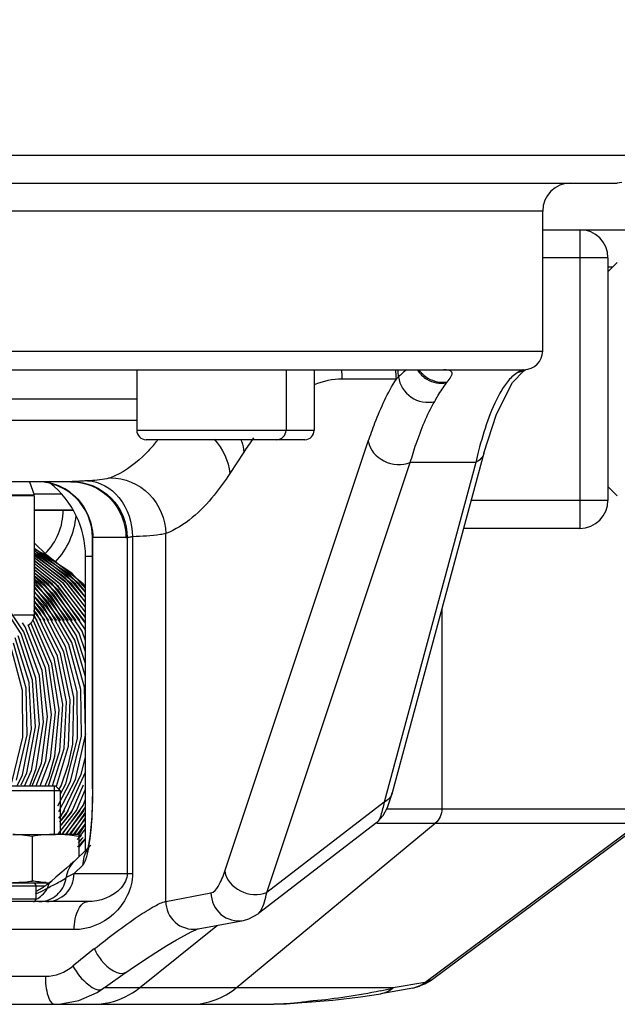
# Model space of a CAD drawing. Header units: millimetres. Extents: x 0 to 5945, y 0 to 4205.
# Tile 40 of 76: x 3260 to 3324, y 689 to 795. Entities that reach past the tile are written whole.
import ezdxf

# ---------------------------------------------------------------- set-up
doc = ezdxf.new("R2010")
doc.units = ezdxf.units.MM
doc.header["$LTSCALE"] = 326.975
doc.layers.get('0').update_dxf_attribs({"linetype": 'CONTINUOUS'})
for name, color, linetype in [('204101000019_DXF_DIMENSION', 7, 'CONTINUOUS'), ('204101000019DXF_CONTINUOUS_LINE', 7, 'CONTINUOUS'), ('304102000088DXF_CONTINUOUS_LINE', 7, 'CONTINUOUS'), ('304103000015DXF_CONTINUOUS_LINE', 7, 'CONTINUOUS'), ('304107000023DXF_CONTINUOUS_LINE', 7, 'CONTINUOUS'), ('304109000016DXF_CONTINUOUS_LINE', 7, 'CONTINUOUS'), ('304199000010DXF_CONTINUOUS_LINE', 7, 'CONTINUOUS'), ('501023000023DXF_CONTINUOUS_LINE', 7, 'CONTINUOUS'), ('501023000054DXF_CONTINUOUS_LINE', 7, 'CONTINUOUS'), ('501023000101DXF_CONTINUOUS_LINE', 7, 'CONTINUOUS'), ('503021000002DXF_CONTINUOUS_LINE', 7, 'CONTINUOUS'), ('604006000003DXF_CONTINUOUS_LINE', 7, 'CONTINUOUS')]:
    doc.layers.add(name, color=color, linetype=linetype)
doc.styles.get("Standard").update_dxf_attribs({"font": 'txt', "width": 0.7})
doc.dimstyles.new('DIMSTYLE_3', dxfattribs={"dimtxt": 17.5, "dimasz": 15, "dimexe": 1.5, "dimexo": 0, "dimgap": 1.75, "dimtad": 0, "dimtih": 1, "dimtoh": 1, "dimdec": 1, "dimdsep": 46, "dimtxsty": 'Standard', "dimblk": '_FILLED', "dimblk1": '_FILLED', "dimblk2": '_FILLED', "dimcen": 0.09, "dimclrt": 5, "dimazin": 2, "dimtp": 0.5, "dimtm": 0.5, "dimtfac": 1, "dimtdec": 4, "dimtofl": 0, "dimtmove": 0, "dimatfit": 3, "dimldrblk": '_FILLED', "dimfxl": 1, "dimtolj": 1, "dimarcsym": 0})

# ---------------------------------------------------------------- blocks, each defined once
blk = doc.blocks.new('*D23')
at = {"layer": '204101000019_DXF_DIMENSION', "color": 2, "linetype": 'Continuous', "transparency": 16777216}
for q in [(2788.6, 779.61), (3411.92, 889.52)]:
    blk.add_line((3090.57, 889.52), q, dxfattribs=at)
for start, end in [(290.053, 360), (200, 280.8725)]:
    blk.add_arc((3090.57, 889.52), 313.85, start, end, dxfattribs=at)
for points in [[(3405.81, 874.48), (3404.42, 889.52), (3402.32, 874.57)], [(2802.74, 768.85), (2795.65, 782.18), (2799.48, 767.57)]]:
    blk.add_solid(points, dxfattribs=at)
blk = doc.blocks.new('_FILLED')
at = {"color": 0, "linetype": 'ByBlock'}
blk.add_solid([(0, 0), (-1, 0.1167), (-1, -0.1167)], dxfattribs=at)

msp = doc.modelspace()

# ---------------------------------------------------------------- linework, layer by layer
at = {"layer": '204101000019DXF_CONTINUOUS_LINE', "color": 2, "linetype": 'Continuous'}
msp.add_circle((3090.571, 889.52), 390, dxfattribs=at)
at = {"layer": '304102000088DXF_CONTINUOUS_LINE', "color": 9, "linetype": 'Continuous'}
for p, q in [((3214.571, 780.02), (3342.459, 780.02)), ((3315.571, 774.02), (3214.571, 774.02)), ((3319.571, 772.02), (3319.571, 740.02)), ((3322.571, 769.02), (3315.571, 769.02)), ((3323.071, 768.02), (3322.571, 768.02)), ((3222.758, 759.02), (3315.571, 759.02)), ((3313.559, 756.904), (3312.821, 756.684)), ((3299.884, 756.02), (3294.085, 756.02)), ((3272.061, 753.847), (3232.095, 753.847)), ((3272.061, 751.558), (3232.902, 751.558)), ((3281.495, 703.272), (3296.881, 749.343)), ((3283.524, 748.175), (3282.026, 745.885)), ((3285.995, 701.017), (3301.381, 747.087)), ((3308.392, 747.088), (3298.566, 710.689)), ((3308.392, 747.088), (3301.381, 747.087)), ((3263.952, 743.687), (3261.071, 743.687)), ((3322.571, 743.02), (3307.908, 743.02)), ((3270.901, 739.02), (3267.311, 739.02)), ((3267.357, 712.093), (3267.357, 739.02)), ((3271.039, 739.023), (3271.039, 703.02)), ((3271.606, 739.116), (3271.606, 703.02)), ((3275.172, 700.053), (3275.171, 739.466)), ((3266.571, 737.02), (3267.311, 737.02)), ((3304.775, 731.415), (3304.775, 709.981)), ((3267.311, 712.093), (3267.357, 712.093)), ((3298.566, 710.689), (3285.995, 701.017)), ((3298.853, 709.981), (3326.618, 709.981)), ((3282.714, 690.773), (3304.049, 708.42)), ((3297.775, 708.419), (3299.205, 708.419)), ((3299.205, 708.419), (3304.05, 708.419)), ((3302.932, 691.365), (3325.892, 708.42)), ((3304.049, 708.42), (3325.892, 708.42)), ((3265.343, 703.02), (3266.277, 703.929)), ((3265.343, 703.02), (3271.606, 703.02)), ((3275.172, 700.053), (3280.013, 700.954)), ((3272.335, 690.773), (3280.728, 697.492)), ((3265.355, 697.02), (3191.11, 697.02)), ((3191.83, 692.02), (3262.263, 692.02)), ((3302.932, 691.365), (3299.528, 690.773)), ((3303.592, 691.616), (3302.932, 691.365)), ((3299.528, 690.773), (3268.531, 690.773)), ((3290.324, 689.248), (3290.978, 689.374))]:
    msp.add_line(p, q, dxfattribs=at)
at = {"layer": '304102000088DXF_CONTINUOUS_LINE', "color": 7, "linetype": 'Continuous'}
for p, q in [((3214.571, 777.02), (3323.544, 777.02)), ((3315.571, 759.02), (3315.571, 774.02)), ((3315.571, 772.02), (3326.341, 772.02)), ((3322.571, 769.02), (3322.571, 743.02)), ((3228.624, 757.02), (3313.571, 757.02)), ((3312.335, 755.633), (3313.559, 756.904)), ((3313.559, 756.904), (3313.644, 756.95)), ((3313.644, 756.95), (3313.815, 757.036)), ((3309.273, 748.075), (3299.446, 711.672)), ((3264.992, 745.02), (3230.841, 745.02)), ((3261.071, 742.02), (3265.231, 742.02)), ((3319.571, 740.02), (3307.099, 740.02)), ((3267.311, 712.093), (3267.311, 739.02)), ((3266.571, 705.527), (3266.571, 737.02)), ((3299.3, 711.165), (3299.446, 711.673)), ((3297.777, 708.499), (3298.462, 709.246)), ((3297.799, 708.515), (3285.101, 698.745)), ((3303.6, 691.622), (3326.452, 708.596)), ((3266.878, 706.158), (3266.759, 705.648)), ((3265.346, 704.335), (3266.778, 705.727)), ((3266.759, 705.648), (3266.736, 705.571)), ((3263.385, 702.632), (3262.905, 702.229)), ((3264.012, 703.165), (3263.385, 702.632)), ((3266.806, 700.02), (3189.112, 700.02)), ((3285.075, 698.725), (3285.079, 698.728)), ((3278.643, 697.104), (3283.491, 698.006)), ((3301.635, 690.753), (3302.937, 691.202)), ((3302.937, 691.202), (3303.6, 691.621)), ((3303.598, 691.621), (3303.592, 691.616)), ((3301.635, 690.753), (3298.229, 690.16)), ((3298.229, 690.16), (3298.229, 690.16)), ((3189.939, 689.02), (3286.744, 689.02)), ((3289.737, 689.201), (3290.321, 689.248)), ((3290.321, 689.248), (3290.324, 689.248))]:
    msp.add_line(p, q, dxfattribs=at)
for points in [[(3324.071, 777.067), (3323.808, 777.032), (3323.544, 777.02)], [(3309.273, 748.075), (3310.63, 752.265), (3312.335, 755.633)], [(3267.312, 712.093), (3267.288, 710.552), (3267.225, 709.186), (3267.13, 707.976), (3267.01, 706.953), (3266.878, 706.158)], [(3298.462, 709.246), (3298.919, 710.104), (3299.3, 711.165)], [(3265.346, 704.335), (3265.203, 704.202), (3264.927, 703.954), (3264.529, 703.608), (3264.012, 703.165)], [(3283.491, 698.007), (3284.088, 698.174), (3285.081, 698.73)], [(3270.98, 692.495), (3271.353, 692.751), (3272.791, 693.717), (3274.102, 694.57), (3275.277, 695.307), (3276.306, 695.921), (3277.176, 696.41), (3277.875, 696.771), (3278.384, 697.002), (3278.476, 697.039)], [(3268.401, 690.68), (3268.954, 691.076), (3270.551, 692.199), (3270.98, 692.495)], [(3263.261, 689.02), (3263.748, 689.035), (3265.862, 689.417), (3267.823, 690.298), (3268.401, 690.68)], [(3290.324, 689.249), (3293.084, 689.475), (3296.032, 689.82), (3298.229, 690.16)], [(3286.745, 689.02), (3288.115, 689.066), (3289.737, 689.201)]]:
    msp.add_lwpolyline(points, dxfattribs=at)
for centre, radius, start, end in [((3318.571, 774.02), 3, 90, 180), ((3319.571, 769.02), 3, 0, 90), ((3313.571, 759.02), 2, 270.00018, 360), ((3261.311, 739.02), 6, 0, 89.99997), ((3256.571, 737.02), 10, 0, 51.65552), ((3319.571, 743.02), 3, 270, 360), ((3256.96, 709.335), 9.267, 303.09931, 305.18759), ((3257.069, 709.182), 9.079, 305.18015, 310.28405), ((3256.898, 709.432), 9.382, 297.85083, 299.61167), ((3256.91, 709.41), 9.357, 299.61121, 303.10031)]:
    msp.add_arc(centre, radius, start, end, dxfattribs=at)
at = {"layer": '304102000088DXF_CONTINUOUS_LINE', "color": 9, "linetype": 'Continuous'}
for centre, radius, start, end in [((3287.937, 756.016), 6.148, 0.03591, 9.57908), ((3293.727, 756.017), 6.157, 0.03109, 9.53014), ((3293.965, 756.019), 6.156, 2.14087, 9.49174), ((3310.891, 745.133), 15.48, 129.81843, 134.10575), ((3307.002, 748.997), 10, 133.51377, 135.38546), ((3310.716, 751.714), 6.704, 143.31144, 144.53094), ((3258.081, 762.661), 20.918, 318.91119, 320.80331), ((3277.613, 747.668), 5.936, 15.99832, 18.42344), ((3310.796, 730.44), 32.53, 143.6966, 145.46996), ((3313.613, 728.497), 35.952, 145.46354, 146.81563), ((3362.082, 734.325), 55.186, 165.28964, 166.62847), ((3261.441, 739.149), 5.871, 71.80147, 89.92553), ((3264.992, 748.641), 3.62, 270.00025, 272.0841), ((3261.419, 739.123), 5.902, 53.60424, 71.68299), ((3270.901, 742.822), 3.802, 270.00025, 272.0841), ((3269.13, 704.036), 2.853, 134.50574, 146.99772), ((3269.224, 704.014), 2.948, 164.35983, 181.6554), ((3269.149, 704.03), 2.871, 147.09906, 164.26083), ((3279.736, 672.973), 33.317, 115.5943, 117.20885), ((3257.047, 710.942), 10.923, 292.43359, 294.45502), ((3257.061, 710.925), 10.902, 294.42494, 299.9131), ((3278.127, 699.877), 2.821, 277.21536, 280.55573), ((3346.446, 595.09), 127.306, 128.32044, 129.64612), ((3288.208, 736.669), 47.271, 282.15502, 283.8546), ((3267.337, 697.042), 8.022, 270.02979, 282.87073)]:
    msp.add_arc(centre, radius, start, end, dxfattribs=at)
for points in [[(3302.137, 756.998), (3302.391, 756.594), (3302.752, 756.241), (3303.162, 755.995)], [(3302.322, 757.002), (3302.57, 756.644), (3302.902, 756.333), (3303.276, 756.109)], [(3312.821, 756.684), (3312.425, 756.436), (3312.088, 756.093), (3311.796, 755.729)], [(3294.085, 756.02), (3293.058, 756.02), (3292.017, 755.789), (3291.069, 755.396)], [(3303.162, 755.995), (3303.77, 755.629), (3304.558, 755.476), (3305.257, 755.604)], [(3303.276, 756.109), (3303.877, 755.75), (3304.651, 755.599), (3305.341, 755.719)], [(3280.348, 749.562), (3281.277, 748.587), (3281.922, 747.228), (3282.026, 745.885)], [(3283.319, 749.304), (3283.425, 748.936), (3283.495, 748.556), (3283.524, 748.175)], [(3309.271, 748.07), (3309.157, 747.645), (3308.793, 747.268), (3308.392, 747.088)], [(3264.921, 743.874), (3266.378, 742.799), (3267.357, 740.83), (3267.357, 739.02)], [(3299.445, 711.672), (3299.331, 711.247), (3298.967, 710.87), (3298.566, 710.689)], [(3304.775, 709.981), (3304.775, 709.407), (3304.492, 708.785), (3304.049, 708.42)], [(3266.956, 706.068), (3267.03, 706.524), (3267.089, 706.982), (3267.137, 707.441)], [(3265.346, 704.335), (3264.886, 703.887), (3264.574, 703.241), (3264.502, 702.603)], [(3266.277, 703.929), (3266.439, 704.087), (3266.521, 704.314), (3266.596, 704.527)], [(3262.497, 701.475), (3262.547, 701.757), (3262.686, 702.045), (3262.905, 702.229)], [(3262.497, 701.475), (3262.886, 701.675), (3263.273, 701.878), (3263.655, 702.091)], [(3262.927, 700.355), (3263.48, 700.643), (3263.957, 701.14), (3264.228, 701.702)], [(3263.655, 702.091), (3263.899, 702.227), (3264.141, 702.366), (3264.375, 702.518)], [(3264.228, 701.702), (3264.364, 701.985), (3264.459, 702.292), (3264.502, 702.603)], [(3261.276, 700.283), (3261.497, 700.392), (3261.705, 700.534), (3261.888, 700.7)], [(3261.888, 700.7), (3262.132, 700.92), (3262.34, 701.187), (3262.497, 701.475)], [(3261.565, 700.02), (3262.032, 700.02), (3262.512, 700.139), (3262.927, 700.355)], [(3262.263, 692.02), (3263.314, 692.02), (3264.409, 692.446), (3265.219, 693.116)], [(3301.635, 690.753), (3302.106, 690.835), (3302.568, 691.055), (3302.932, 691.365)], [(3269.124, 689.222), (3270.283, 689.487), (3271.407, 690.03), (3272.335, 690.773)], [(3277.881, 689.02), (3279.595, 689.02), (3281.393, 689.681), (3282.714, 690.773)], [(3298.162, 690.458), (3295.794, 689.947), (3293.389, 689.604), (3290.978, 689.375)], [(3298.23, 690.16), (3298.701, 690.242), (3299.164, 690.463), (3299.528, 690.773)], [(3290.978, 689.375), (3290.783, 689.356), (3290.589, 689.334), (3290.395, 689.311)]]:
    msp.add_open_spline(points, degree=3, dxfattribs=at)
for points, knots in [([(3305.341, 755.719), (3305.571, 756.028), (3306.304, 756.887), (3305.271, 757.02), (3304.968, 757.02)], [0, 0, 0, 0, 0.5603222, 1, 1, 1, 1]), ([(3313.142, 756.873), (3313.092, 756.845), (3312.984, 756.784), (3312.878, 756.72), (3312.821, 756.684)], [0, 0, 0, 0, 0.4571879, 1, 1, 1, 1]), ([(3313.495, 757.02), (3313.453, 757.02), (3313.331, 756.967), (3313.218, 756.913), (3313.142, 756.873)], [0, 0, 0, 0, 0.3294897, 1, 1, 1, 1]), ([(3296.881, 749.343), (3297.103, 750.009), (3297.928, 752.308), (3298.955, 754.548), (3299.884, 756.02)], [0, 0, 0, 0, 0.2875626, 1, 1, 1, 1]), ([(3300.117, 756.249), (3300.217, 755.401), (3301.251, 753.748), (3303.168, 753.399), (3303.994, 753.618)], [0, 0, 0, 0, 0.4996854, 1, 1, 1, 1]), ([(3303.994, 753.618), (3304.108, 753.816), (3304.508, 754.491), (3304.934, 755.151), (3305.257, 755.604)], [0, 0, 0, 0, 0.2906419, 1, 1, 1, 1]), ([(3311.796, 755.729), (3311.493, 755.351), (3310.05, 753.075), (3309.263, 750.462), (3308.705, 748.339)], [0, 0, 0, 0, 0.1809286, 1, 1, 1, 1]), ([(3301.381, 747.087), (3301.573, 747.749), (3302.276, 749.987), (3303.163, 752.183), (3303.994, 753.618)], [0, 0, 0, 0, 0.2934766, 1, 1, 1, 1]), ([(3296.881, 749.343), (3297.015, 748.459), (3298.436, 746.851), (3300.511, 746.72), (3301.381, 747.088)], [0, 0, 0, 0, 0.4862453, 1, 1, 1, 1]), ([(3273.847, 748.913), (3273.486, 748.499), (3272.16, 747.099), (3270.535, 745.925), (3269.238, 745.445)], [0, 0, 0, 0, 0.2841805, 1, 1, 1, 1]), ([(3264.992, 745.02), (3266.503, 745.02), (3269.662, 743.717), (3270.901, 740.547), (3270.901, 739.02)], [0, 0, 0, 0, 0.4972942, 1, 1, 1, 1]), ([(3266.789, 745.112), (3266.594, 745.101), (3266.039, 745.07), (3265.484, 745.036), (3265.124, 745.023)], [0, 0, 0, 0, 0.3508796, 1, 1, 1, 1]), ([(3265.124, 745.023), (3266.636, 745.023), (3269.795, 743.72), (3271.038, 740.551), (3271.039, 739.023)], [0, 0, 0, 0, 0.4972994, 1, 1, 1, 1]), ([(3269.238, 745.445), (3269.109, 745.397), (3268.305, 745.197), (3267.475, 745.149), (3266.789, 745.112)], [0, 0, 0, 0, 0.1665983, 1, 1, 1, 1]), ([(3266.789, 745.111), (3268.058, 745.083), (3270.759, 743.452), (3271.575, 740.598), (3271.606, 739.116)], [0, 0, 0, 0, 0.4613005, 1, 1, 1, 1]), ([(3269.238, 745.445), (3270.74, 745.438), (3273.869, 744.119), (3275.142, 740.992), (3275.171, 739.466)], [0, 0, 0, 0, 0.4960803, 1, 1, 1, 1]), ([(3282.026, 745.885), (3281.505, 745.089), (3279.682, 742.544), (3277.235, 740.239), (3275.171, 739.466)], [0, 0, 0, 0, 0.3014593, 1, 1, 1, 1]), ([(3271.606, 739.116), (3271.54, 739.105), (3271.351, 739.073), (3271.163, 739.036), (3271.039, 739.023)], [0, 0, 0, 0, 0.3499327, 1, 1, 1, 1]), ([(3275.171, 739.466), (3274.98, 739.416), (3273.8, 739.206), (3272.602, 739.156), (3271.606, 739.116)], [0, 0, 0, 0, 0.1657896, 1, 1, 1, 1]), ([(3267.137, 707.441), (3267.175, 707.802), (3267.31, 709.349), (3267.357, 710.904), (3267.357, 712.093)], [0, 0, 0, 0, 0.2339526, 1, 1, 1, 1]), ([(3298.566, 710.689), (3298.478, 710.204), (3298.306, 709.462), (3298.005, 708.675), (3297.775, 708.497)], [0, 0, 0, 0, 0.6298046, 1, 1, 1, 1]), ([(3266.596, 704.527), (3266.632, 704.631), (3266.787, 705.136), (3266.888, 705.656), (3266.956, 706.068)], [0, 0, 0, 0, 0.2079743, 1, 1, 1, 1]), ([(3262.388, 700.02), (3263.144, 700.02), (3264.724, 700.671), (3265.343, 702.256), (3265.343, 703.02)], [0, 0, 0, 0, 0.4972939, 1, 1, 1, 1]), ([(3271.606, 703.02), (3271.605, 701.416), (3270.023, 698.265), (3266.857, 697.02), (3265.355, 697.02)], [0, 0, 0, 0, 0.5163563, 1, 1, 1, 1]), ([(3271.039, 703.02), (3271.039, 702.47), (3270.098, 700.692), (3268.097, 700.02), (3266.806, 700.02)], [0, 0, 0, 0, 0.2989747, 1, 1, 1, 1]), ([(3280.013, 700.954), (3280.356, 701.019), (3280.999, 701.881), (3281.309, 702.715), (3281.495, 703.272)], [0, 0, 0, 0, 0.3729991, 1, 1, 1, 1]), ([(3281.495, 703.272), (3281.629, 702.388), (3283.05, 700.78), (3285.125, 700.649), (3285.995, 701.017)], [0, 0, 0, 0, 0.4862453, 1, 1, 1, 1]), ([(3264.375, 702.518), (3264.399, 702.533), (3264.441, 702.561), (3264.483, 702.589), (3264.502, 702.603)], [0, 0, 0, 0, 0.546457, 1, 1, 1, 1]), ([(3280.013, 700.954), (3280.021, 700.109), (3280.796, 698.349), (3282.67, 697.853), (3283.485, 698.005)], [0, 0, 0, 0, 0.5050702, 1, 1, 1, 1]), ([(3285.079, 698.728), (3285.188, 698.812), (3285.698, 699.491), (3285.861, 700.337), (3285.995, 701.017)], [0, 0, 0, 0, 0.1661269, 1, 1, 1, 1]), ([(3265.355, 697.02), (3265.355, 697.405), (3265.429, 698.458), (3266.044, 700.02), (3266.806, 700.02)], [0, 0, 0, 0, 0.3353356, 1, 1, 1, 1]), ([(3267.509, 694.969), (3269.038, 696.175), (3271.141, 697.797), (3273.731, 699.431), (3274.749, 699.963), (3275.172, 700.054)], [0, 0, 0, 0, 0.6333275, 0.8594254, 1, 1, 1, 1]), ([(3275.171, 700.053), (3275.179, 699.233), (3275.904, 697.532), (3277.683, 696.977), (3278.481, 697.079)], [0, 0, 0, 0, 0.504912, 1, 1, 1, 1]), ([(3267.509, 694.969), (3267.701, 694.538), (3268.38, 693.365), (3270.15, 691.929), (3270.979, 692.495)], [0, 0, 0, 0, 0.3195722, 1, 1, 1, 1]), ([(3265.219, 693.116), (3265.647, 692.346), (3266.37, 691.33), (3267.983, 690.382), (3268.401, 690.68)], [0, 0, 0, 0, 0.6318938, 1, 1, 1, 1]), ([(3262.263, 692.02), (3262.263, 691.307), (3262.319, 690.368), (3262.876, 689.02), (3263.25, 689.02)], [0, 0, 0, 0, 0.6561196, 1, 1, 1, 1]), ([(3290.395, 689.311), (3290.142, 689.281), (3288.931, 689.13), (3287.711, 689.02), (3286.744, 689.02)], [0, 0, 0, 0, 0.2086262, 1, 1, 1, 1])]:
    msp.add_open_spline(points, degree=3, knots=knots, dxfattribs=at)
at = {"layer": '304103000015DXF_CONTINUOUS_LINE', "color": 9, "linetype": 'Continuous'}
for p, q in [((3261.071, 741.976), (3265.249, 741.976)), ((3261.071, 738.476), (3262.383, 737.164)), ((3262.183, 737.253), (3262.239, 737.309))]:
    msp.add_line(p, q, dxfattribs=at)
for radius, start, end in [(6.6, 315, 360), (8, 316.11377, 355.6784)]:
    msp.add_arc((3257.571, 741.976), radius, start, end, dxfattribs=at)
at = {"layer": '304107000023DXF_CONTINUOUS_LINE', "color": 7, "linetype": 'Continuous'}
for p, q in [((3322.571, 767.52), (3323.571, 768.52)), ((3322.571, 744.52), (3323.571, 743.52))]:
    msp.add_line(p, q, dxfattribs=at)
at = {"layer": '304109000016DXF_CONTINUOUS_LINE', "color": 9, "linetype": 'Continuous'}
for p, q in [((3250.215, 701.72), (3261.266, 701.72)), ((3261.266, 701.72), (3262.22, 701.72)), ((3248.962, 700.32), (3261.266, 700.32))]:
    msp.add_line(p, q, dxfattribs=at)
at = {"layer": '304109000016DXF_CONTINUOUS_LINE', "color": 7, "linetype": 'Continuous'}
for p, q in [((3250.235, 702.02), (3260.966, 702.02)), ((3260.966, 702.02), (3262.623, 702.02)), ((3261.266, 700.32), (3261.266, 701.72))]:
    msp.add_line(p, q, dxfattribs=at)
for centre, start, end in [((3260.966, 701.72), 0, 90), ((3260.966, 700.32), 270, 360)]:
    msp.add_arc(centre, 0.3, start, end, dxfattribs=at)
at = {"layer": '304199000010DXF_CONTINUOUS_LINE', "color": 7, "linetype": 'Continuous'}
for p, q in [((3265.088, 735.223), (3261.071, 737.868)), ((3266.571, 733.591), (3265.088, 735.223)), ((3263.901, 730.15), (3261.071, 733.831)), ((3263.483, 730.15), (3261.071, 733.288)), ((3263.065, 730.15), (3261.071, 732.744)), ((3261.951, 731.25), (3261.071, 732.25)), ((3262.647, 730.15), (3261.071, 732.2)), ((3259.957, 728.944), (3258.172, 731.621)), ((3261.811, 730.15), (3261.034, 731.161)), ((3261.388, 730.837), (3261.039, 731.254)), ((3261.671, 731.045), (3261.071, 731.743)), ((3262.229, 730.15), (3261.071, 731.656)), ((3264.225, 726.791), (3261.951, 731.25)), ((3260.992, 730.12), (3260.939, 730.189)), ((3262.965, 725.519), (3260.992, 730.12)), ((3261.393, 730.15), (3260.998, 730.664)), ((3261.102, 730.628), (3261.045, 730.699)), ((3263.211, 726.088), (3261.102, 730.628)), ((3263.552, 726.323), (3261.388, 730.837)), ((3263.89, 726.558), (3261.671, 731.045)), ((3260.102, 729.472), (3259.794, 729.906)), ((3261.903, 724.801), (3260.102, 729.472)), ((3262.26, 725.041), (3260.401, 729.69)), ((3262.614, 725.28), (3260.698, 729.906)), ((3266.571, 727.954), (3266.192, 729.018)), ((3266.571, 729.038), (3266.497, 729.238)), ((3260.51, 723.494), (3259.022, 728.274)), ((3260.883, 723.737), (3259.337, 728.499)), ((3261.253, 723.98), (3259.648, 728.722)), ((3261.62, 724.222), (3259.957, 728.944)), ((3266.571, 724.093), (3265.402, 728.033)), ((3266.571, 725.542), (3265.573, 728.573)), ((3266.571, 726.792), (3265.884, 728.796)), ((3260.188, 722.907), (3258.842, 727.729)), ((3265.68, 722.498), (3264.433, 727.347)), ((3266.065, 722.743), (3264.759, 727.576)), ((3266.447, 722.988), (3265.082, 727.805)), ((3264.132, 721.167), (3263.211, 726.088)), ((3264.534, 721.414), (3263.552, 726.323)), ((3264.933, 721.661), (3263.89, 726.558)), ((3265.328, 721.908), (3264.225, 726.791)), ((3262.496, 719.831), (3261.903, 724.801)), ((3262.914, 720.079), (3262.26, 725.041)), ((3263.329, 720.326), (3262.614, 725.28)), ((3263.741, 720.574), (3262.965, 725.519)), ((3261.206, 718.743), (3260.883, 723.737)), ((3261.637, 718.99), (3261.253, 723.98)), ((3262.066, 719.237), (3261.62, 724.222)), ((3260.301, 717.904), (3260.188, 722.907)), ((3260.771, 718.496), (3260.51, 723.494)), ((3266.137, 717.74), (3266.065, 722.743)), ((3266.571, 718.349), (3266.447, 722.988)), ((3259.856, 717.658), (3259.805, 722.662)), ((3264.734, 716.662), (3264.933, 721.661)), ((3265.191, 716.906), (3265.328, 721.908)), ((3265.69, 717.494), (3265.68, 722.498)), ((3263.272, 715.594), (3263.741, 720.574)), ((3263.811, 716.175), (3264.132, 721.167)), ((3264.274, 716.418), (3264.534, 721.414)), ((3261.844, 714.873), (3262.496, 719.831)), ((3262.323, 715.112), (3262.914, 720.079)), ((3262.799, 715.352), (3263.329, 720.326)), ((3259.791, 713.594), (3260.771, 718.496)), ((3260.286, 713.828), (3261.206, 718.743)), ((3260.778, 714.064), (3261.637, 718.99)), ((3261.267, 714.301), (3262.066, 719.237)), ((3258.672, 712.802), (3259.856, 717.658)), ((3259.176, 713.034), (3260.301, 717.904)), ((3264.466, 712.649), (3265.69, 717.494)), ((3264.972, 712.879), (3266.137, 717.74)), ((3265.476, 713.111), (3266.581, 717.986)), ((3263.029, 712.42), (3264.274, 716.418)), ((3263.46, 712.386), (3264.734, 716.662)), ((3264.735, 714.74), (3265.191, 716.906)), ((3261.708, 712.42), (3262.799, 715.352)), ((3262.591, 712.42), (3263.811, 716.175)), ((3262.673, 713.463), (3263.272, 715.594)), ((3266.088, 713.671), (3266.571, 715.509)), ((3260.6, 712.42), (3261.267, 714.301)), ((3260.859, 712.414), (3261.844, 714.873)), ((3261.283, 712.42), (3262.323, 715.112)), ((3263.956, 712.419), (3264.735, 714.74)), ((3259.227, 712.42), (3259.791, 713.594)), ((3259.681, 712.527), (3260.286, 713.828)), ((3260.023, 712.387), (3260.778, 714.064)), ((3262.244, 712.42), (3262.673, 713.463)), ((3263.947, 709.162), (3266.088, 713.671)), ((3264.497, 709.371), (3266.571, 713.883)), ((3263.603, 710.283), (3264.972, 712.879)), ((3263.717, 711.992), (3263.956, 712.419)), ((3263.719, 709.677), (3265.476, 713.111)), ((3263.845, 711.506), (3264.466, 712.649)), ((3265.044, 709.582), (3266.351, 712.521)), ((3265.588, 709.793), (3266.571, 712.079)), ((3264.06, 707.22), (3266.299, 710.308)), ((3264.5, 707.22), (3266.571, 710.153)), ((3266.299, 710.308), (3266.571, 710.998)), ((3263.604, 707.22), (3265.588, 709.793)), ((3263.608, 707.22), (3265.587, 709.791)), ((3263.71, 708.982), (3264.332, 709.791)), ((3263.806, 708.521), (3264.497, 709.371)), ((3263.817, 708.578), (3264.75, 709.791)), ((3263.845, 709.701), (3263.914, 709.791)), ((3263.845, 708.071), (3265.168, 709.791)), ((3263.845, 708.066), (3265.044, 709.582)), ((3263.845, 709.04), (3263.947, 709.162)), ((3264.027, 707.22), (3266.005, 709.791)), ((3264.445, 707.22), (3266.423, 709.791)), ((3264.863, 707.22), (3266.571, 709.441)), ((3264.944, 707.22), (3266.571, 709.587)), ((3265.404, 707.242), (3266.571, 708.984)), ((3265.281, 707.22), (3266.571, 708.897)), ((3265.753, 707.291), (3266.571, 708.354)), ((3265.922, 707.273), (3266.571, 708.308)), ((3265.672, 706.664), (3266.134, 707.113)), ((3265.845, 706.866), (3266.571, 707.81)), ((3265.855, 707.209), (3265.922, 707.273)), ((3265.856, 706.452), (3266.314, 706.908)), ((3265.716, 705.893), (3266.505, 706.7)), ((3265.813, 706.281), (3266.209, 706.796)), ((3265.845, 705.819), (3265.922, 705.88)), ((3265.922, 705.88), (3266.471, 706.594))]:
    msp.add_line(p, q, dxfattribs=at)
for points in [[(3266.571, 733.747), (3266.317, 734.079), (3262.429, 737.144), (3261.071, 737.749)], [(3266.571, 733.128), (3264.857, 735.061), (3261.071, 737.622)], [(3266.571, 733.204), (3265.899, 734.079), (3262.011, 737.144), (3261.071, 737.563)], [(3266.571, 732.66), (3265.481, 734.079), (3261.593, 737.144), (3261.071, 737.376)], [(3266.571, 732.645), (3264.623, 734.897), (3261.071, 737.364)], [(3266.571, 732.116), (3265.063, 734.079), (3261.174, 737.144), (3261.071, 737.19)], [(3266.571, 732.143), (3264.388, 734.73), (3261.071, 737.096)], [(3266.571, 731.572), (3264.644, 734.079), (3261.071, 736.896)], [(3266.571, 731.589), (3264.401, 734.321), (3261.071, 736.848)], [(3266.571, 731.028), (3264.226, 734.079), (3261.071, 736.566)], [(3266.571, 731.031), (3264.158, 734.147), (3261.071, 736.551)], [(3259.805, 722.662), (3258.518, 727.5), (3256.077, 731.87), (3252.633, 735.499)], [(3259.648, 728.722), (3256.922, 732.92), (3253.245, 736.31)], [(3266.571, 730.451), (3263.914, 733.971), (3261.071, 736.241)], [(3266.571, 730.484), (3263.808, 734.079), (3261.071, 736.236)], [(3266.571, 729.845), (3263.667, 733.792), (3261.071, 735.919)], [(3266.41, 730.15), (3263.39, 734.079), (3261.071, 735.907)], [(3266.497, 729.238), (3263.652, 733.355), (3261.071, 735.6)], [(3265.992, 730.15), (3262.972, 734.079), (3261.071, 735.577)], [(3265.574, 730.15), (3262.554, 734.079), (3261.071, 735.247)], [(3266.192, 729.018), (3263.397, 733.17), (3261.071, 735.244)], [(3265.156, 730.15), (3262.136, 734.079), (3261.071, 734.918)], [(3265.884, 728.796), (3263.141, 732.983), (3261.071, 734.875)], [(3264.738, 730.15), (3261.718, 734.079), (3261.071, 734.588)], [(3265.573, 728.573), (3262.882, 732.793), (3261.071, 734.49)], [(3264.319, 730.15), (3261.299, 734.079), (3261.071, 734.258)], [(3265.402, 728.033), (3262.836, 732.33), (3261.071, 734.086)], [(3265.082, 727.805), (3262.569, 732.134), (3261.071, 733.661)], [(3264.759, 727.576), (3262.3, 731.937), (3261.071, 733.22)], [(3264.433, 727.347), (3262.028, 731.737), (3261.071, 732.762)]]:
    msp.add_lwpolyline(points, dxfattribs=at)
at = {"layer": '501023000023DXF_CONTINUOUS_LINE', "color": 7, "linetype": 'Continuous'}
for p, q in [((3272.061, 757.02), (3272.061, 750.52)), ((3288.061, 757.02), (3288.061, 750.52)), ((3291.071, 757.02), (3291.071, 750.52)), ((3287.061, 749.52), (3273.061, 749.52)), ((3290.071, 749.52), (3287.037, 749.52))]:
    msp.add_line(p, q, dxfattribs=at)
at = {"layer": '501023000023DXF_CONTINUOUS_LINE', "color": 9, "linetype": 'Continuous'}
for p, q in [((3288.061, 750.52), (3272.061, 750.52)), ((3291.071, 750.52), (3288.061, 750.52))]:
    msp.add_line(p, q, dxfattribs=at)
at = {"layer": '501023000023DXF_CONTINUOUS_LINE', "color": 7, "linetype": 'Continuous'}
for centre, start, end in [((3273.061, 750.52), 180, 270), ((3287.061, 750.52), 270, 360), ((3290.071, 750.52), 270, 360)]:
    msp.add_arc(centre, 1, start, end, dxfattribs=at)
at = {"layer": '501023000054DXF_CONTINUOUS_LINE', "color": 7, "linetype": 'Continuous'}
for p, q in [((3258.345, 712.42), (3263.345, 712.42)), ((3263.345, 712.42), (3263.845, 711.92)), ((3257.845, 711.92), (3263.845, 711.92)), ((3263.845, 711.92), (3263.845, 707.22))]:
    msp.add_line(p, q, dxfattribs=at)
at = {"layer": '501023000054DXF_CONTINUOUS_LINE', "color": 2, "linetype": 'Continuous'}
msp.add_line((3263.245, 707.22), (3263.245, 712.42), dxfattribs=at)
at = {"layer": '501023000101DXF_CONTINUOUS_LINE', "color": 7, "linetype": 'Continuous'}
for q in [(3240.072, 743.52), (3261.071, 730.72)]:
    msp.add_line((3261.071, 743.52), q, dxfattribs=at)
at = {"layer": '501023000101DXF_CONTINUOUS_LINE', "color": 9, "linetype": 'Continuous'}
msp.add_line((3261.071, 730.72), (3258.864, 730.72), dxfattribs=at)
at = {"layer": '501023000101DXF_CONTINUOUS_LINE', "color": 7, "linetype": 'Continuous'}
msp.add_arc((3259.871, 730.72), 1.2, 297.03343, 360, dxfattribs=at)
at = {"layer": '503021000002DXF_CONTINUOUS_LINE', "color": 7, "linetype": 'Continuous'}
for p, q in [((3258.766, 707.22), (3263.345, 707.22)), ((3260.845, 707.013), (3260.845, 702.227)), ((3265.845, 707.22), (3263.845, 707.22)), ((3265.845, 707.22), (3265.845, 704.82))]:
    msp.add_line(p, q, dxfattribs=at)
for centre, radius, start, end in [((3263.344, 693.121), 14.099, 87.96571, 89.99619), ((3257.797, 721.837), 19.845, 276.60754, 278.83536), ((3263.38, 716.915), 14.895, 266.03374, 267.18395)]:
    msp.add_arc(centre, radius, start, end, dxfattribs=at)
for points in [[(3260.845, 707.013), (3260.157, 707.119), (3259.462, 707.193), (3258.766, 707.214)], [(3263.345, 707.22), (3262.509, 707.22), (3261.671, 707.141), (3260.845, 707.013)], [(3265.845, 707.013), (3265.183, 707.115), (3264.514, 707.188), (3263.844, 707.211)], [(3260.08, 702.124), (3259.644, 702.073), (3259.205, 702.04), (3258.766, 702.026)], [(3262.35, 702.055), (3261.846, 702.09), (3261.344, 702.15), (3260.845, 702.227)]]:
    msp.add_open_spline(points, degree=3, dxfattribs=at)
at = {"layer": '604006000003DXF_CONTINUOUS_LINE', "color": 7, "linetype": 'Continuous'}
for p, q in [((3260.57, 745.02), (3261.071, 743.606)), ((3240.071, 743.606), (3261.071, 743.606)), ((3261.071, 743.606), (3260.828, 743.52))]:
    msp.add_line(p, q, dxfattribs=at)

# ---------------------------------------------------------------- dimensions: what is measured, and where the dimension line sits
at = {"layer": '204101000019_DXF_DIMENSION', "color": 2, "linetype": 'Continuous'}
dim = msp.add_angular_dim_2l(base=(3145.071, 580.436), line1=((3093.521, 890.594), (3090.571, 889.52)), line2=((3087.433, 889.52), (3090.571, 889.52)), dimstyle='DIMSTYLE_3', dxfattribs=at)
dim.commit()
dim.dimension.update_dxf_attribs({"geometry": '*D23', "text_midpoint": (3149.771, 578.204), "dimtype": 162})

doc.saveas('drawing.dxf')
